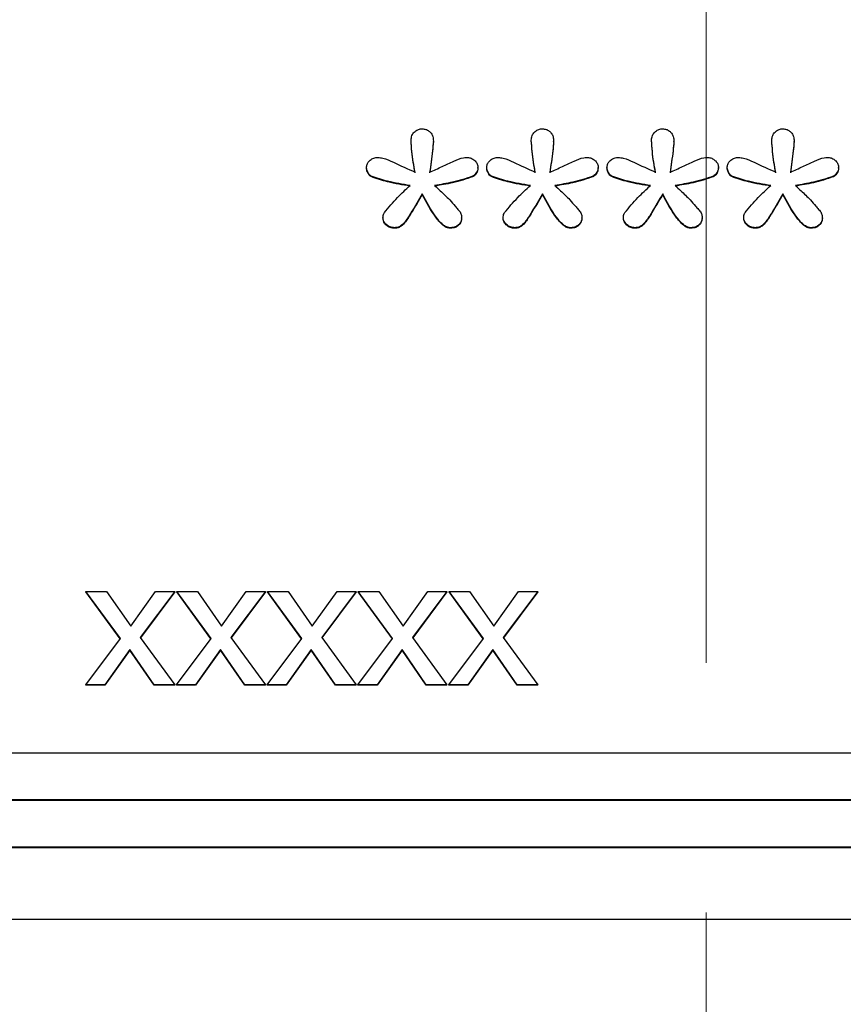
# Model space of a CAD drawing. Header units: inches. Extents: x 0.6 to 16.3, y 0.2 to 11.5.
# Tile 8 of 25: x 4.345 to 4.675, y 6.825 to 7.219. Entities that reach past the tile are written whole.
import ezdxf

# ---------------------------------------------------------------- set-up
doc = ezdxf.new("R2010")
doc.units = ezdxf.units.IN
doc.header["$MEASUREMENT"] = 0
doc.linetypes.add('CENTERX2', pattern=[0.8, 0.5, -0.1, 0.1, -0.1])

msp = doc.modelspace()

# ---------------------------------------------------------------- linework, layer by layer
at = {"color": 7, "linetype": 'CENTERX2', "lineweight": 18}
msp.add_line((4.61973, 3.76147), (4.61973, 10.05714), dxfattribs=at)
at = {"color": 7, "linetype": 'Continuous', "lineweight": 25}
for p, q in [((4.50167, 7.17041), (4.50167, 7.17065)), ((4.5106, 7.17006), (4.5106, 7.1703)), ((4.54977, 7.17041), (4.54977, 7.17065)), ((4.5587, 7.17006), (4.5587, 7.1703)), ((4.59787, 7.17041), (4.59787, 7.17065)), ((4.6068, 7.17006), (4.6068, 7.1703)), ((4.64597, 7.17041), (4.64597, 7.17065)), ((4.6549, 7.17006), (4.6549, 7.1703)), ((4.48386, 7.1594), (4.48386, 7.15964)), ((4.52842, 7.1594), (4.52842, 7.15964)), ((4.53195, 7.1594), (4.53195, 7.15964)), ((4.57652, 7.1594), (4.57652, 7.15964)), ((4.58005, 7.1594), (4.58005, 7.15964)), ((4.62462, 7.1594), (4.62462, 7.15964)), ((4.62815, 7.1594), (4.62815, 7.15964)), ((4.67271, 7.1594), (4.67271, 7.15964)), ((4.48572, 7.15604), (4.48572, 7.15628)), ((4.52631, 7.15598), (4.52631, 7.15622)), ((4.53382, 7.15604), (4.53382, 7.15628)), ((4.57441, 7.15598), (4.57441, 7.15622)), ((4.58192, 7.15604), (4.58192, 7.15628)), ((4.62251, 7.15598), (4.62251, 7.15622)), ((4.63001, 7.15604), (4.63001, 7.15628)), ((4.6706, 7.15598), (4.6706, 7.15622)), ((4.50614, 7.14891), (4.50614, 7.14915)), ((4.55424, 7.14891), (4.55424, 7.14915)), ((4.60233, 7.14891), (4.60233, 7.14915)), ((4.65043, 7.14891), (4.65043, 7.14915)), ((4.49043, 7.13935), (4.49043, 7.13959)), ((4.5219, 7.13935), (4.5219, 7.13959)), ((4.53853, 7.13935), (4.53853, 7.13959)), ((4.57, 7.13935), (4.57, 7.13959)), ((4.58663, 7.13935), (4.58663, 7.13959)), ((4.6181, 7.13935), (4.6181, 7.13959)), ((4.63473, 7.13935), (4.63473, 7.13959)), ((4.6662, 7.13935), (4.6662, 7.13959)), ((4.49509, 7.13535), (4.49509, 7.13559)), ((4.51731, 7.13535), (4.51731, 7.13559)), ((4.54319, 7.13535), (4.54319, 7.13559)), ((4.56541, 7.13535), (4.56541, 7.13559)), ((4.59129, 7.13535), (4.59129, 7.13559)), ((4.61351, 7.13535), (4.61351, 7.13559)), ((4.63939, 7.13535), (4.63939, 7.13559)), ((4.66161, 7.13535), (4.66161, 7.13559)), ((4.38537, 6.9712), (4.37163, 6.99004)), ((4.37163, 6.99004), (4.37988, 6.99004)), ((4.37163, 6.98981), (4.37163, 6.99004)), ((4.38528, 6.97108), (4.37163, 6.98981)), ((4.37988, 6.99004), (4.38956, 6.97612)), ((4.38956, 6.97612), (4.39946, 6.99004)), ((4.40711, 6.99004), (4.39332, 6.97161)), ((4.40711, 6.98981), (4.39341, 6.97148)), ((4.39946, 6.99004), (4.40711, 6.99004)), ((4.40711, 6.98981), (4.40711, 6.99004)), ((4.42168, 6.9712), (4.40793, 6.99004)), ((4.40793, 6.99004), (4.41619, 6.99004)), ((4.40793, 6.98981), (4.40793, 6.99004)), ((4.42159, 6.97108), (4.40793, 6.98981)), ((4.41619, 6.99004), (4.42587, 6.97612)), ((4.42587, 6.97612), (4.43577, 6.99004)), ((4.44342, 6.99004), (4.42963, 6.97161)), ((4.44342, 6.98981), (4.42972, 6.97148)), ((4.43577, 6.99004), (4.44342, 6.99004)), ((4.44342, 6.98981), (4.44342, 6.99004)), ((4.45798, 6.9712), (4.44424, 6.99004)), ((4.44424, 6.99004), (4.45249, 6.99004)), ((4.44424, 6.98981), (4.44424, 6.99004)), ((4.45789, 6.97108), (4.44424, 6.98981)), ((4.45249, 6.99004), (4.46217, 6.97612)), ((4.46217, 6.97612), (4.47207, 6.99004)), ((4.47972, 6.99004), (4.46593, 6.97161)), ((4.47972, 6.98981), (4.46602, 6.97148)), ((4.47207, 6.99004), (4.47972, 6.99004)), ((4.47972, 6.98981), (4.47972, 6.99004)), ((4.49429, 6.9712), (4.48054, 6.99004)), ((4.48054, 6.99004), (4.4888, 6.99004)), ((4.48054, 6.98981), (4.48054, 6.99004)), ((4.4942, 6.97108), (4.48054, 6.98981)), ((4.4888, 6.99004), (4.49848, 6.97612)), ((4.49848, 6.97612), (4.50838, 6.99004)), ((4.51603, 6.99004), (4.50224, 6.97161)), ((4.51603, 6.98981), (4.50233, 6.97148)), ((4.50838, 6.99004), (4.51603, 6.99004)), ((4.51603, 6.98981), (4.51603, 6.99004)), ((4.53059, 6.9712), (4.51685, 6.99004)), ((4.51685, 6.99004), (4.5251, 6.99004)), ((4.51685, 6.98981), (4.51685, 6.99004)), ((4.5305, 6.97108), (4.51685, 6.98981)), ((4.5251, 6.99004), (4.53478, 6.97612)), ((4.53478, 6.97612), (4.54468, 6.99004)), ((4.55233, 6.99004), (4.53854, 6.97161)), ((4.55233, 6.98981), (4.53863, 6.97148)), ((4.54468, 6.99004), (4.55233, 6.99004)), ((4.55233, 6.98981), (4.55233, 6.99004)), ((4.3715, 6.95268), (4.38537, 6.9712)), ((4.39332, 6.97161), (4.40711, 6.95268)), ((4.4078, 6.95268), (4.42168, 6.9712)), ((4.42963, 6.97161), (4.44342, 6.95268)), ((4.44411, 6.95268), (4.45798, 6.9712)), ((4.46593, 6.97161), (4.47972, 6.95268)), ((4.48041, 6.95268), (4.49429, 6.9712)), ((4.50224, 6.97161), (4.51603, 6.95268)), ((4.51672, 6.95268), (4.53059, 6.9712)), ((4.53854, 6.97161), (4.55233, 6.95268)), ((4.38913, 6.96672), (4.37915, 6.95268)), ((4.38913, 6.96648), (4.37915, 6.95244)), ((4.39886, 6.95268), (4.38913, 6.96672)), ((4.38913, 6.96648), (4.38913, 6.96672)), ((4.39886, 6.95244), (4.38913, 6.96648)), ((4.42544, 6.96672), (4.41545, 6.95268)), ((4.42544, 6.96648), (4.41545, 6.95244)), ((4.42544, 6.96648), (4.42544, 6.96672)), ((4.43516, 6.95268), (4.42544, 6.96672)), ((4.43516, 6.95244), (4.42544, 6.96648)), ((4.46174, 6.96672), (4.45176, 6.95268)), ((4.46174, 6.96648), (4.45176, 6.95244)), ((4.46174, 6.96648), (4.46174, 6.96672)), ((4.47147, 6.95268), (4.46174, 6.96672)), ((4.47147, 6.95244), (4.46174, 6.96648)), ((4.49805, 6.96672), (4.48806, 6.95268)), ((4.49805, 6.96648), (4.48806, 6.95244)), ((4.49805, 6.96648), (4.49805, 6.96672)), ((4.50777, 6.95268), (4.49805, 6.96672)), ((4.50777, 6.95244), (4.49805, 6.96648)), ((4.53435, 6.96672), (4.52437, 6.95268)), ((4.53435, 6.96648), (4.52437, 6.95244)), ((4.54407, 6.95268), (4.53435, 6.96672)), ((4.53435, 6.96648), (4.53435, 6.96672)), ((4.54407, 6.95244), (4.53435, 6.96648)), ((4.37915, 6.95268), (4.3715, 6.95268)), ((4.3715, 6.95244), (4.3715, 6.95268)), ((4.37915, 6.95244), (4.3715, 6.95244)), ((4.37915, 6.95244), (4.37915, 6.95268)), ((4.40711, 6.95268), (4.39886, 6.95268)), ((4.39886, 6.95244), (4.39886, 6.95268)), ((4.40711, 6.95244), (4.39886, 6.95244)), ((4.40711, 6.95244), (4.40711, 6.95268)), ((4.41545, 6.95268), (4.4078, 6.95268)), ((4.4078, 6.95244), (4.4078, 6.95268)), ((4.41545, 6.95244), (4.4078, 6.95244)), ((4.41545, 6.95244), (4.41545, 6.95268)), ((4.44342, 6.95268), (4.43516, 6.95268)), ((4.43516, 6.95244), (4.43516, 6.95268)), ((4.44342, 6.95244), (4.43516, 6.95244)), ((4.44342, 6.95244), (4.44342, 6.95268)), ((4.45176, 6.95268), (4.44411, 6.95268)), ((4.44411, 6.95244), (4.44411, 6.95268)), ((4.45176, 6.95244), (4.44411, 6.95244)), ((4.45176, 6.95244), (4.45176, 6.95268)), ((4.47972, 6.95268), (4.47147, 6.95268)), ((4.47147, 6.95244), (4.47147, 6.95268)), ((4.47972, 6.95244), (4.47147, 6.95244)), ((4.47972, 6.95244), (4.47972, 6.95268)), ((4.48806, 6.95268), (4.48041, 6.95268)), ((4.48041, 6.95244), (4.48041, 6.95268)), ((4.48806, 6.95244), (4.48041, 6.95244)), ((4.48806, 6.95244), (4.48806, 6.95268)), ((4.51603, 6.95268), (4.50777, 6.95268)), ((4.50777, 6.95244), (4.50777, 6.95268)), ((4.51603, 6.95244), (4.50777, 6.95244)), ((4.51603, 6.95244), (4.51603, 6.95268)), ((4.52437, 6.95268), (4.51672, 6.95268)), ((4.51672, 6.95244), (4.51672, 6.95268)), ((4.52437, 6.95244), (4.51672, 6.95244)), ((4.52437, 6.95244), (4.52437, 6.95268)), ((4.55233, 6.95268), (4.54407, 6.95268)), ((4.54407, 6.95244), (4.54407, 6.95268)), ((4.55233, 6.95244), (4.54407, 6.95244)), ((4.55233, 6.95244), (4.55233, 6.95268)), ((5.41222, 6.92527), (3.82556, 6.92527)), ((5.43222, 6.9066), (3.80556, 6.9066)), ((5.43222, 6.90636), (3.80556, 6.90636)), ((5.43222, 6.88769), (3.80556, 6.88769)), ((5.43222, 6.88745), (3.80556, 6.88745)), ((3.66182, 6.8588), (5.57763, 6.8588))]:
    msp.add_line(p, q, dxfattribs=at)
for points, knots in [([(4.50167, 7.17065), (4.50173, 7.17127), (4.50186, 7.17245), (4.50288, 7.17391), (4.50419, 7.17486), (4.50537, 7.17515), (4.50599, 7.17516), (4.50614, 7.17517)], [0, 0, 0, 0, 0.271807, 0.514058, 0.744023, 0.940774, 1, 1, 1, 1]), ([(4.50614, 7.17517), (4.50662, 7.17513), (4.50758, 7.17506), (4.50883, 7.17437), (4.50981, 7.17336), (4.5105, 7.17198), (4.51057, 7.17089), (4.5106, 7.1703)], [0, 0, 0, 0, 0.186727, 0.374343, 0.549017, 0.751938, 1, 1, 1, 1]), ([(4.54977, 7.17065), (4.54983, 7.17127), (4.54995, 7.17245), (4.55098, 7.17391), (4.55229, 7.17486), (4.55347, 7.17515), (4.55409, 7.17516), (4.55424, 7.17517)], [0, 0, 0, 0, 0.271807, 0.514058, 0.744023, 0.940774, 1, 1, 1, 1]), ([(4.55424, 7.17517), (4.55472, 7.17513), (4.55568, 7.17506), (4.55693, 7.17437), (4.55791, 7.17336), (4.5586, 7.17198), (4.55867, 7.17089), (4.5587, 7.1703)], [0, 0, 0, 0, 0.186727, 0.374343, 0.549017, 0.751938, 1, 1, 1, 1]), ([(4.59787, 7.17065), (4.59793, 7.17127), (4.59805, 7.17245), (4.59908, 7.17391), (4.60039, 7.17486), (4.60157, 7.17515), (4.60219, 7.17516), (4.60233, 7.17517)], [0, 0, 0, 0, 0.271807, 0.514058, 0.744023, 0.940774, 1, 1, 1, 1]), ([(4.60233, 7.17517), (4.60282, 7.17513), (4.60378, 7.17506), (4.60503, 7.17437), (4.60601, 7.17336), (4.60669, 7.17198), (4.60676, 7.17089), (4.6068, 7.1703)], [0, 0, 0, 0, 0.186727, 0.374343, 0.549017, 0.751938, 1, 1, 1, 1]), ([(4.64597, 7.17065), (4.64603, 7.17127), (4.64615, 7.17245), (4.64718, 7.17391), (4.64849, 7.17486), (4.64967, 7.17515), (4.65029, 7.17516), (4.65043, 7.17517)], [0, 0, 0, 0, 0.271807, 0.514058, 0.744023, 0.940774, 1, 1, 1, 1]), ([(4.65043, 7.17517), (4.65091, 7.17513), (4.65188, 7.17506), (4.65313, 7.17437), (4.65411, 7.17336), (4.65479, 7.17198), (4.65486, 7.17089), (4.6549, 7.1703)], [0, 0, 0, 0, 0.186727, 0.374343, 0.549017, 0.751938, 1, 1, 1, 1]), ([(4.50328, 7.15784), (4.50302, 7.15919), (4.50248, 7.16198), (4.50196, 7.16626), (4.50176, 7.16918), (4.50167, 7.17065)], [0, 0, 0, 0, 0.318539, 0.658914, 1, 1, 1, 1]), ([(4.50328, 7.1576), (4.50302, 7.15895), (4.50248, 7.16174), (4.50196, 7.16602), (4.50176, 7.16894), (4.50167, 7.17041)], [0, 0, 0, 0, 0.318539, 0.658914, 1, 1, 1, 1]), ([(4.5106, 7.1703), (4.5105, 7.16901), (4.51028, 7.16628), (4.50968, 7.16214), (4.5093, 7.15927), (4.50911, 7.15784)], [0, 0, 0, 0, 0.30923, 0.654607, 1, 1, 1, 1]), ([(4.5106, 7.17006), (4.5105, 7.16877), (4.51028, 7.16604), (4.50968, 7.1619), (4.5093, 7.15903), (4.50911, 7.1576)], [0, 0, 0, 0, 0.30923, 0.654607, 1, 1, 1, 1]), ([(4.55138, 7.15784), (4.55112, 7.15919), (4.55058, 7.16198), (4.55006, 7.16626), (4.54986, 7.16918), (4.54977, 7.17065)], [0, 0, 0, 0, 0.318539, 0.658914, 1, 1, 1, 1]), ([(4.55138, 7.1576), (4.55112, 7.15895), (4.55058, 7.16174), (4.55006, 7.16602), (4.54986, 7.16894), (4.54977, 7.17041)], [0, 0, 0, 0, 0.318539, 0.658914, 1, 1, 1, 1]), ([(4.5587, 7.1703), (4.5586, 7.16901), (4.55838, 7.16628), (4.55778, 7.16214), (4.5574, 7.15927), (4.55721, 7.15784)], [0, 0, 0, 0, 0.30923, 0.654607, 1, 1, 1, 1]), ([(4.5587, 7.17006), (4.5586, 7.16877), (4.55838, 7.16604), (4.55778, 7.1619), (4.5574, 7.15903), (4.55721, 7.1576)], [0, 0, 0, 0, 0.30923, 0.654607, 1, 1, 1, 1]), ([(4.59948, 7.15784), (4.59922, 7.15919), (4.59868, 7.16198), (4.59816, 7.16626), (4.59796, 7.16918), (4.59787, 7.17065)], [0, 0, 0, 0, 0.318539, 0.658914, 1, 1, 1, 1]), ([(4.59948, 7.1576), (4.59922, 7.15895), (4.59868, 7.16174), (4.59816, 7.16602), (4.59796, 7.16894), (4.59787, 7.17041)], [0, 0, 0, 0, 0.318539, 0.658914, 1, 1, 1, 1]), ([(4.6068, 7.1703), (4.6067, 7.16901), (4.60648, 7.16628), (4.60588, 7.16214), (4.6055, 7.15927), (4.60531, 7.15784)], [0, 0, 0, 0, 0.30923, 0.654607, 1, 1, 1, 1]), ([(4.6068, 7.17006), (4.6067, 7.16877), (4.60648, 7.16604), (4.60588, 7.1619), (4.6055, 7.15903), (4.60531, 7.1576)], [0, 0, 0, 0, 0.30923, 0.654607, 1, 1, 1, 1]), ([(4.64758, 7.15784), (4.64732, 7.15919), (4.64678, 7.16198), (4.64626, 7.16626), (4.64606, 7.16918), (4.64597, 7.17065)], [0, 0, 0, 0, 0.318539, 0.658914, 1, 1, 1, 1]), ([(4.64758, 7.1576), (4.64732, 7.15895), (4.64678, 7.16174), (4.64626, 7.16602), (4.64606, 7.16894), (4.64597, 7.17041)], [0, 0, 0, 0, 0.318539, 0.658914, 1, 1, 1, 1]), ([(4.6549, 7.1703), (4.6548, 7.16901), (4.65457, 7.16628), (4.65398, 7.16214), (4.6536, 7.15927), (4.65341, 7.15784)], [0, 0, 0, 0, 0.30923, 0.654607, 1, 1, 1, 1]), ([(4.6549, 7.17006), (4.6548, 7.16877), (4.65457, 7.16604), (4.65398, 7.1619), (4.6536, 7.15903), (4.65341, 7.1576)], [0, 0, 0, 0, 0.30923, 0.654607, 1, 1, 1, 1]), ([(4.48386, 7.15964), (4.48389, 7.16008), (4.48397, 7.16098), (4.48476, 7.16223), (4.48597, 7.16321), (4.4873, 7.1637), (4.48812, 7.16374), (4.48839, 7.16375)], [0, 0, 0, 0, 0.20353, 0.407885, 0.647226, 0.885316, 1, 1, 1, 1]), ([(4.48839, 7.16375), (4.48905, 7.16366), (4.49123, 7.16338), (4.49612, 7.16104), (4.50039, 7.15914), (4.50328, 7.15784)], [0, 0, 0, 0, 0.124093, 0.404933, 1, 1, 1, 1]), ([(4.50911, 7.15784), (4.51078, 7.15858), (4.51402, 7.16002), (4.51842, 7.16208), (4.52166, 7.16355), (4.52343, 7.16371), (4.52382, 7.16375)], [0, 0, 0, 0, 0.342904, 0.668758, 0.926008, 1, 1, 1, 1]), ([(4.52382, 7.16375), (4.52435, 7.16371), (4.52541, 7.16362), (4.5268, 7.16286), (4.52788, 7.16178), (4.52837, 7.16061), (4.52841, 7.15988), (4.52842, 7.15964)], [0, 0, 0, 0, 0.223546, 0.447736, 0.666173, 0.889996, 1, 1, 1, 1]), ([(4.53195, 7.15964), (4.53199, 7.16008), (4.53207, 7.16098), (4.53286, 7.16223), (4.53407, 7.16321), (4.53539, 7.1637), (4.53622, 7.16374), (4.53648, 7.16375)], [0, 0, 0, 0, 0.20353, 0.407885, 0.647226, 0.885316, 1, 1, 1, 1]), ([(4.53648, 7.16375), (4.53715, 7.16366), (4.53933, 7.16338), (4.54422, 7.16104), (4.54849, 7.15914), (4.55138, 7.15784)], [0, 0, 0, 0, 0.124093, 0.404933, 1, 1, 1, 1]), ([(4.55721, 7.15784), (4.55888, 7.15858), (4.56212, 7.16002), (4.56652, 7.16208), (4.56976, 7.16355), (4.57153, 7.16371), (4.57192, 7.16375)], [0, 0, 0, 0, 0.342904, 0.668758, 0.926008, 1, 1, 1, 1]), ([(4.57192, 7.16375), (4.57245, 7.16371), (4.57351, 7.16362), (4.5749, 7.16286), (4.57598, 7.16178), (4.57647, 7.16061), (4.5765, 7.15988), (4.57652, 7.15964)], [0, 0, 0, 0, 0.223546, 0.447736, 0.666173, 0.889996, 1, 1, 1, 1]), ([(4.58005, 7.15964), (4.58009, 7.16008), (4.58017, 7.16098), (4.58096, 7.16223), (4.58217, 7.16321), (4.58349, 7.1637), (4.58432, 7.16374), (4.58458, 7.16375)], [0, 0, 0, 0, 0.20353, 0.407885, 0.647226, 0.885316, 1, 1, 1, 1]), ([(4.58458, 7.16375), (4.58525, 7.16366), (4.58743, 7.16338), (4.59232, 7.16104), (4.59658, 7.15914), (4.59948, 7.15784)], [0, 0, 0, 0, 0.124093, 0.404933, 1, 1, 1, 1]), ([(4.60531, 7.15784), (4.60698, 7.15858), (4.61022, 7.16002), (4.61462, 7.16208), (4.61785, 7.16355), (4.61963, 7.16371), (4.62002, 7.16375)], [0, 0, 0, 0, 0.342904, 0.668758, 0.926008, 1, 1, 1, 1]), ([(4.62002, 7.16375), (4.62055, 7.16371), (4.62161, 7.16362), (4.623, 7.16286), (4.62408, 7.16178), (4.62457, 7.16061), (4.6246, 7.15988), (4.62462, 7.15964)], [0, 0, 0, 0, 0.223546, 0.447736, 0.666173, 0.889996, 1, 1, 1, 1]), ([(4.62815, 7.15964), (4.62819, 7.16008), (4.62827, 7.16098), (4.62906, 7.16223), (4.63027, 7.16321), (4.63159, 7.1637), (4.63242, 7.16374), (4.63268, 7.16375)], [0, 0, 0, 0, 0.20353, 0.407885, 0.647226, 0.885316, 1, 1, 1, 1]), ([(4.63268, 7.16375), (4.63335, 7.16366), (4.63553, 7.16338), (4.64042, 7.16104), (4.64468, 7.15914), (4.64758, 7.15784)], [0, 0, 0, 0, 0.124093, 0.404933, 1, 1, 1, 1]), ([(4.65341, 7.15784), (4.65507, 7.15858), (4.65832, 7.16002), (4.66272, 7.16208), (4.66595, 7.16355), (4.66773, 7.16371), (4.66812, 7.16375)], [0, 0, 0, 0, 0.342904, 0.668758, 0.926008, 1, 1, 1, 1]), ([(4.66812, 7.16375), (4.66865, 7.16371), (4.66971, 7.16362), (4.6711, 7.16286), (4.67218, 7.16178), (4.67267, 7.16061), (4.6727, 7.15988), (4.67271, 7.15964)], [0, 0, 0, 0, 0.223546, 0.447736, 0.666173, 0.889996, 1, 1, 1, 1]), ([(4.48572, 7.15628), (4.48554, 7.15639), (4.48494, 7.15679), (4.48431, 7.15792), (4.48387, 7.15896), (4.48386, 7.15957), (4.48386, 7.15964)], [0, 0, 0, 0, 0.151625, 0.530973, 0.949184, 1, 1, 1, 1]), ([(4.48572, 7.15604), (4.48554, 7.15615), (4.48494, 7.15655), (4.48431, 7.15768), (4.48387, 7.15872), (4.48386, 7.15933), (4.48386, 7.1594)], [0, 0, 0, 0, 0.151625, 0.530973, 0.949184, 1, 1, 1, 1]), ([(4.52842, 7.15964), (4.52837, 7.15927), (4.52826, 7.15833), (4.52757, 7.15726), (4.52686, 7.15649), (4.52645, 7.15629), (4.52631, 7.15622)], [0, 0, 0, 0, 0.269353, 0.685116, 0.88843, 1, 1, 1, 1]), ([(4.52842, 7.1594), (4.52837, 7.15903), (4.52826, 7.15809), (4.52757, 7.15702), (4.52686, 7.15625), (4.52645, 7.15605), (4.52631, 7.15598)], [0, 0, 0, 0, 0.269353, 0.685116, 0.88843, 1, 1, 1, 1]), ([(4.53382, 7.15628), (4.53364, 7.15639), (4.53304, 7.15679), (4.53241, 7.15792), (4.53197, 7.15896), (4.53196, 7.15957), (4.53195, 7.15964)], [0, 0, 0, 0, 0.151625, 0.530973, 0.949184, 1, 1, 1, 1]), ([(4.53382, 7.15604), (4.53364, 7.15615), (4.53304, 7.15655), (4.53241, 7.15768), (4.53197, 7.15872), (4.53196, 7.15933), (4.53195, 7.1594)], [0, 0, 0, 0, 0.151625, 0.530973, 0.949184, 1, 1, 1, 1]), ([(4.57652, 7.15964), (4.57647, 7.15927), (4.57636, 7.15833), (4.57567, 7.15726), (4.57496, 7.15649), (4.57455, 7.15629), (4.57441, 7.15622)], [0, 0, 0, 0, 0.269353, 0.685116, 0.88843, 1, 1, 1, 1]), ([(4.57652, 7.1594), (4.57647, 7.15903), (4.57636, 7.15809), (4.57567, 7.15702), (4.57496, 7.15625), (4.57455, 7.15605), (4.57441, 7.15598)], [0, 0, 0, 0, 0.2693535, 0.6851157, 0.8884304, 1, 1, 1, 1]), ([(4.58192, 7.15628), (4.58174, 7.15639), (4.58114, 7.15679), (4.58051, 7.15792), (4.58007, 7.15896), (4.58006, 7.15957), (4.58005, 7.15964)], [0, 0, 0, 0, 0.151625, 0.530973, 0.949184, 1, 1, 1, 1]), ([(4.58192, 7.15604), (4.58174, 7.15615), (4.58114, 7.15655), (4.58051, 7.15768), (4.58007, 7.15872), (4.58006, 7.15933), (4.58005, 7.1594)], [0, 0, 0, 0, 0.1516253, 0.5309733, 0.9491843, 1, 1, 1, 1]), ([(4.62462, 7.15964), (4.62457, 7.15927), (4.62446, 7.15833), (4.62377, 7.15726), (4.62306, 7.15649), (4.62265, 7.15629), (4.62251, 7.15622)], [0, 0, 0, 0, 0.2693535, 0.6851157, 0.8884304, 1, 1, 1, 1]), ([(4.62462, 7.1594), (4.62457, 7.15903), (4.62446, 7.15809), (4.62377, 7.15702), (4.62306, 7.15625), (4.62265, 7.15605), (4.62251, 7.15598)], [0, 0, 0, 0, 0.269353, 0.685116, 0.88843, 1, 1, 1, 1]), ([(4.63001, 7.15628), (4.62984, 7.15639), (4.62924, 7.15679), (4.6286, 7.15792), (4.62817, 7.15896), (4.62815, 7.15957), (4.62815, 7.15964)], [0, 0, 0, 0, 0.1516253, 0.5309733, 0.9491843, 1, 1, 1, 1]), ([(4.63001, 7.15604), (4.62984, 7.15615), (4.62924, 7.15655), (4.6286, 7.15768), (4.62817, 7.15872), (4.62815, 7.15933), (4.62815, 7.1594)], [0, 0, 0, 0, 0.151625, 0.530973, 0.949184, 1, 1, 1, 1]), ([(4.67271, 7.15964), (4.67267, 7.15927), (4.67256, 7.15833), (4.67187, 7.15726), (4.67116, 7.15649), (4.67075, 7.15629), (4.6706, 7.15622)], [0, 0, 0, 0, 0.2693535, 0.6851157, 0.8884304, 1, 1, 1, 1]), ([(4.67271, 7.1594), (4.67267, 7.15903), (4.67256, 7.15809), (4.67187, 7.15702), (4.67116, 7.15625), (4.67075, 7.15605), (4.6706, 7.15598)], [0, 0, 0, 0, 0.2693535, 0.6851157, 0.8884304, 1, 1, 1, 1]), ([(4.50129, 7.15251), (4.49979, 7.15274), (4.49677, 7.1532), (4.49151, 7.15426), (4.48789, 7.15552), (4.48572, 7.15628)], [0, 0, 0, 0, 0.28412, 0.568312, 1, 1, 1, 1]), ([(4.50129, 7.15227), (4.49979, 7.1525), (4.49677, 7.15296), (4.49151, 7.15402), (4.48789, 7.15528), (4.48572, 7.15604)], [0, 0, 0, 0, 0.28412, 0.568312, 1, 1, 1, 1]), ([(4.52631, 7.15622), (4.52499, 7.15576), (4.52236, 7.15485), (4.5173, 7.15352), (4.51351, 7.1529), (4.5111, 7.15251)], [0, 0, 0, 0, 0.267179, 0.534328, 1, 1, 1, 1]), ([(4.52631, 7.15598), (4.52499, 7.15552), (4.52236, 7.15461), (4.5173, 7.15328), (4.51351, 7.15267), (4.5111, 7.15227)], [0, 0, 0, 0, 0.267179, 0.534328, 1, 1, 1, 1]), ([(4.54939, 7.15251), (4.54789, 7.15274), (4.54487, 7.1532), (4.53961, 7.15426), (4.53599, 7.15552), (4.53382, 7.15628)], [0, 0, 0, 0, 0.28412, 0.568312, 1, 1, 1, 1]), ([(4.54939, 7.15227), (4.54789, 7.1525), (4.54487, 7.15296), (4.53961, 7.15402), (4.53599, 7.15528), (4.53382, 7.15604)], [0, 0, 0, 0, 0.28412, 0.568312, 1, 1, 1, 1]), ([(4.57441, 7.15622), (4.57309, 7.15576), (4.57046, 7.15485), (4.5654, 7.15352), (4.56161, 7.1529), (4.5592, 7.15251)], [0, 0, 0, 0, 0.267179, 0.534328, 1, 1, 1, 1]), ([(4.57441, 7.15598), (4.57309, 7.15552), (4.57046, 7.15461), (4.5654, 7.15328), (4.56161, 7.15267), (4.5592, 7.15227)], [0, 0, 0, 0, 0.267179, 0.534328, 1, 1, 1, 1]), ([(4.59749, 7.15251), (4.59599, 7.15274), (4.59297, 7.1532), (4.5877, 7.15426), (4.58409, 7.15552), (4.58192, 7.15628)], [0, 0, 0, 0, 0.28412, 0.568312, 1, 1, 1, 1]), ([(4.59749, 7.15227), (4.59599, 7.1525), (4.59297, 7.15296), (4.5877, 7.15402), (4.58409, 7.15528), (4.58192, 7.15604)], [0, 0, 0, 0, 0.28412, 0.568312, 1, 1, 1, 1]), ([(4.62251, 7.15622), (4.62119, 7.15576), (4.61856, 7.15485), (4.6135, 7.15352), (4.60971, 7.1529), (4.6073, 7.15251)], [0, 0, 0, 0, 0.267179, 0.534328, 1, 1, 1, 1]), ([(4.62251, 7.15598), (4.62119, 7.15552), (4.61856, 7.15461), (4.6135, 7.15328), (4.60971, 7.15267), (4.6073, 7.15227)], [0, 0, 0, 0, 0.267179, 0.534328, 1, 1, 1, 1]), ([(4.64559, 7.15251), (4.64409, 7.15274), (4.64107, 7.1532), (4.6358, 7.15426), (4.63219, 7.15552), (4.63001, 7.15628)], [0, 0, 0, 0, 0.28412, 0.568312, 1, 1, 1, 1]), ([(4.64559, 7.15227), (4.64409, 7.1525), (4.64107, 7.15296), (4.6358, 7.15402), (4.63219, 7.15528), (4.63001, 7.15604)], [0, 0, 0, 0, 0.28412, 0.568312, 1, 1, 1, 1]), ([(4.6706, 7.15622), (4.66929, 7.15576), (4.66666, 7.15485), (4.6616, 7.15352), (4.65781, 7.1529), (4.6554, 7.15251)], [0, 0, 0, 0, 0.267179, 0.534328, 1, 1, 1, 1]), ([(4.6706, 7.15598), (4.66929, 7.15552), (4.66666, 7.15461), (4.6616, 7.15328), (4.65781, 7.15267), (4.6554, 7.15227)], [0, 0, 0, 0, 0.267179, 0.534328, 1, 1, 1, 1]), ([(4.49099, 7.14162), (4.49183, 7.14265), (4.49352, 7.14472), (4.49687, 7.14843), (4.49958, 7.15093), (4.50129, 7.15251)], [0, 0, 0, 0, 0.267688, 0.53539, 1, 1, 1, 1]), ([(4.50614, 7.14915), (4.50469, 7.14669), (4.50252, 7.14299), (4.49988, 7.13867), (4.49808, 7.13666), (4.49656, 7.13573), (4.49558, 7.13564), (4.49509, 7.13559)], [0, 0, 0, 0, 0.4783277, 0.7187231, 0.8464425, 0.9218381, 1, 1, 1, 1]), ([(4.51731, 7.13559), (4.51694, 7.13563), (4.51603, 7.13574), (4.51397, 7.13702), (4.51025, 7.14138), (4.50786, 7.14589), (4.50614, 7.14915)], [0, 0, 0, 0, 0.057926, 0.144185, 0.382989, 1, 1, 1, 1]), ([(4.5111, 7.15251), (4.51186, 7.15182), (4.51326, 7.15053), (4.51524, 7.1486), (4.51649, 7.14738), (4.51712, 7.14677)], [0, 0, 0, 0, 0.369998, 0.684996, 1, 1, 1, 1]), ([(4.53909, 7.14162), (4.53993, 7.14265), (4.54162, 7.14472), (4.54497, 7.14843), (4.54768, 7.15093), (4.54939, 7.15251)], [0, 0, 0, 0, 0.267688, 0.53539, 1, 1, 1, 1]), ([(4.55424, 7.14915), (4.55279, 7.14669), (4.55062, 7.14299), (4.54798, 7.13867), (4.54618, 7.13666), (4.54466, 7.13573), (4.54368, 7.13564), (4.54319, 7.13559)], [0, 0, 0, 0, 0.478328, 0.718723, 0.846443, 0.921838, 1, 1, 1, 1]), ([(4.56541, 7.13559), (4.56504, 7.13563), (4.56413, 7.13574), (4.56207, 7.13702), (4.55834, 7.14138), (4.55596, 7.14589), (4.55424, 7.14915)], [0, 0, 0, 0, 0.057926, 0.144185, 0.382989, 1, 1, 1, 1]), ([(4.5592, 7.15251), (4.55996, 7.15182), (4.56136, 7.15053), (4.56334, 7.1486), (4.56459, 7.14738), (4.56522, 7.14677)], [0, 0, 0, 0, 0.369998, 0.684996, 1, 1, 1, 1]), ([(4.58719, 7.14162), (4.58803, 7.14265), (4.58972, 7.14472), (4.59306, 7.14843), (4.59577, 7.15093), (4.59749, 7.15251)], [0, 0, 0, 0, 0.267688, 0.53539, 1, 1, 1, 1]), ([(4.60233, 7.14915), (4.60089, 7.14669), (4.59872, 7.14299), (4.59608, 7.13867), (4.59428, 7.13666), (4.59276, 7.13573), (4.59178, 7.13564), (4.59129, 7.13559)], [0, 0, 0, 0, 0.478328, 0.718723, 0.846443, 0.921838, 1, 1, 1, 1]), ([(4.61351, 7.13559), (4.61314, 7.13563), (4.61223, 7.13574), (4.61017, 7.13702), (4.60644, 7.14138), (4.60406, 7.14589), (4.60233, 7.14915)], [0, 0, 0, 0, 0.0579261, 0.1441851, 0.3829893, 1, 1, 1, 1]), ([(4.6073, 7.15251), (4.60806, 7.15182), (4.60946, 7.15053), (4.61144, 7.1486), (4.61269, 7.14738), (4.61332, 7.14677)], [0, 0, 0, 0, 0.369998, 0.684996, 1, 1, 1, 1]), ([(4.63529, 7.14162), (4.63613, 7.14265), (4.63781, 7.14472), (4.64116, 7.14843), (4.64387, 7.15093), (4.64559, 7.15251)], [0, 0, 0, 0, 0.267688, 0.53539, 1, 1, 1, 1]), ([(4.65043, 7.14915), (4.64899, 7.14669), (4.64682, 7.14299), (4.64418, 7.13867), (4.64238, 7.13666), (4.64085, 7.13573), (4.63988, 7.13564), (4.63939, 7.13559)], [0, 0, 0, 0, 0.478328, 0.718723, 0.846443, 0.921838, 1, 1, 1, 1]), ([(4.66161, 7.13559), (4.66124, 7.13563), (4.66033, 7.13574), (4.65827, 7.13702), (4.65454, 7.14138), (4.65216, 7.14589), (4.65043, 7.14915)], [0, 0, 0, 0, 0.057926, 0.144185, 0.382989, 1, 1, 1, 1]), ([(4.6554, 7.15251), (4.65616, 7.15182), (4.65756, 7.15053), (4.65954, 7.1486), (4.66079, 7.14738), (4.66142, 7.14677)], [0, 0, 0, 0, 0.369998, 0.684996, 1, 1, 1, 1]), ([(4.50614, 7.14891), (4.50469, 7.14645), (4.50252, 7.14275), (4.49988, 7.13843), (4.49808, 7.13642), (4.49656, 7.13549), (4.49558, 7.1354), (4.49509, 7.13535)], [0, 0, 0, 0, 0.478328, 0.718723, 0.846443, 0.921838, 1, 1, 1, 1]), ([(4.51731, 7.13535), (4.51694, 7.1354), (4.51603, 7.1355), (4.51397, 7.13678), (4.51025, 7.14114), (4.50786, 7.14565), (4.50614, 7.14891)], [0, 0, 0, 0, 0.057926, 0.144185, 0.382989, 1, 1, 1, 1]), ([(4.51712, 7.14677), (4.51784, 7.14591), (4.51891, 7.14461), (4.52044, 7.14293), (4.52153, 7.14165), (4.52188, 7.14042), (4.5219, 7.13976), (4.5219, 7.13959)], [0, 0, 0, 0, 0.379166, 0.56834, 0.771897, 0.93912, 1, 1, 1, 1]), ([(4.55424, 7.14891), (4.55279, 7.14645), (4.55062, 7.14275), (4.54798, 7.13843), (4.54618, 7.13642), (4.54466, 7.13549), (4.54368, 7.1354), (4.54319, 7.13535)], [0, 0, 0, 0, 0.478328, 0.718723, 0.846443, 0.921838, 1, 1, 1, 1]), ([(4.56541, 7.13535), (4.56504, 7.1354), (4.56413, 7.1355), (4.56207, 7.13678), (4.55834, 7.14114), (4.55596, 7.14565), (4.55424, 7.14891)], [0, 0, 0, 0, 0.057926, 0.144185, 0.382989, 1, 1, 1, 1]), ([(4.56522, 7.14677), (4.56593, 7.14591), (4.567, 7.14461), (4.56854, 7.14293), (4.56963, 7.14165), (4.56998, 7.14042), (4.56999, 7.13976), (4.57, 7.13959)], [0, 0, 0, 0, 0.3791659, 0.5683398, 0.7718971, 0.9391199, 1, 1, 1, 1]), ([(4.60233, 7.14891), (4.60089, 7.14645), (4.59872, 7.14275), (4.59608, 7.13843), (4.59428, 7.13642), (4.59276, 7.13549), (4.59178, 7.1354), (4.59129, 7.13535)], [0, 0, 0, 0, 0.478328, 0.718723, 0.846443, 0.921838, 1, 1, 1, 1]), ([(4.61351, 7.13535), (4.61314, 7.1354), (4.61223, 7.1355), (4.61017, 7.13678), (4.60644, 7.14114), (4.60406, 7.14565), (4.60233, 7.14891)], [0, 0, 0, 0, 0.057926, 0.144185, 0.382989, 1, 1, 1, 1]), ([(4.61332, 7.14677), (4.61403, 7.14591), (4.6151, 7.14461), (4.61664, 7.14293), (4.61773, 7.14165), (4.61808, 7.14042), (4.61809, 7.13976), (4.6181, 7.13959)], [0, 0, 0, 0, 0.379166, 0.56834, 0.771897, 0.93912, 1, 1, 1, 1]), ([(4.65043, 7.14891), (4.64899, 7.14645), (4.64682, 7.14275), (4.64418, 7.13843), (4.64238, 7.13642), (4.64085, 7.13549), (4.63988, 7.1354), (4.63939, 7.13535)], [0, 0, 0, 0, 0.478328, 0.718723, 0.846443, 0.921838, 1, 1, 1, 1]), ([(4.66161, 7.13535), (4.66124, 7.1354), (4.66033, 7.1355), (4.65827, 7.13678), (4.65454, 7.14114), (4.65216, 7.14565), (4.65043, 7.14891)], [0, 0, 0, 0, 0.057926, 0.144185, 0.382989, 1, 1, 1, 1]), ([(4.66142, 7.14677), (4.66213, 7.14591), (4.6632, 7.14461), (4.66474, 7.14293), (4.66583, 7.14165), (4.66618, 7.14042), (4.66619, 7.13976), (4.6662, 7.13959)], [0, 0, 0, 0, 0.379166, 0.56834, 0.771897, 0.93912, 1, 1, 1, 1]), ([(4.49043, 7.13959), (4.49045, 7.13987), (4.49047, 7.14044), (4.49066, 7.14114), (4.49091, 7.1415), (4.49099, 7.14162)], [0, 0, 0, 0, 0.3988802, 0.7998773, 1, 1, 1, 1]), ([(4.53853, 7.13959), (4.53854, 7.13987), (4.53857, 7.14044), (4.53876, 7.14114), (4.53901, 7.1415), (4.53909, 7.14162)], [0, 0, 0, 0, 0.39888, 0.799877, 1, 1, 1, 1]), ([(4.58663, 7.13959), (4.58664, 7.13987), (4.58667, 7.14044), (4.58686, 7.14114), (4.58711, 7.1415), (4.58719, 7.14162)], [0, 0, 0, 0, 0.39888, 0.799877, 1, 1, 1, 1]), ([(4.63473, 7.13959), (4.63474, 7.13987), (4.63477, 7.14044), (4.63496, 7.14114), (4.63521, 7.1415), (4.63529, 7.14162)], [0, 0, 0, 0, 0.3988802, 0.7998773, 1, 1, 1, 1]), ([(4.49509, 7.13559), (4.49448, 7.13564), (4.49333, 7.13574), (4.49184, 7.13668), (4.49086, 7.13784), (4.49046, 7.1389), (4.49044, 7.13944), (4.49043, 7.13959)], [0, 0, 0, 0, 0.258673, 0.491938, 0.752323, 0.929194, 1, 1, 1, 1]), ([(4.49509, 7.13535), (4.49448, 7.1354), (4.49333, 7.1355), (4.49184, 7.13644), (4.49086, 7.1376), (4.49046, 7.13866), (4.49044, 7.1392), (4.49043, 7.13935)], [0, 0, 0, 0, 0.258673, 0.491938, 0.752323, 0.929194, 1, 1, 1, 1]), ([(4.5219, 7.13959), (4.52186, 7.13915), (4.52178, 7.13829), (4.52106, 7.13714), (4.52001, 7.13621), (4.51869, 7.13566), (4.51775, 7.13561), (4.51731, 7.13559)], [0, 0, 0, 0, 0.198437, 0.397311, 0.595096, 0.812023, 1, 1, 1, 1]), ([(4.5219, 7.13935), (4.52186, 7.13892), (4.52178, 7.13805), (4.52106, 7.1369), (4.52001, 7.13597), (4.51869, 7.13543), (4.51775, 7.13538), (4.51731, 7.13535)], [0, 0, 0, 0, 0.198437, 0.397311, 0.595096, 0.812023, 1, 1, 1, 1]), ([(4.54319, 7.13559), (4.54258, 7.13564), (4.54143, 7.13574), (4.53994, 7.13668), (4.53896, 7.13784), (4.53856, 7.1389), (4.53854, 7.13944), (4.53853, 7.13959)], [0, 0, 0, 0, 0.258673, 0.491938, 0.752323, 0.929194, 1, 1, 1, 1]), ([(4.54319, 7.13535), (4.54258, 7.1354), (4.54143, 7.1355), (4.53994, 7.13644), (4.53896, 7.1376), (4.53856, 7.13866), (4.53854, 7.1392), (4.53853, 7.13935)], [0, 0, 0, 0, 0.258673, 0.491938, 0.752323, 0.929194, 1, 1, 1, 1]), ([(4.57, 7.13959), (4.56996, 7.13915), (4.56988, 7.13829), (4.56916, 7.13714), (4.56811, 7.13621), (4.56679, 7.13566), (4.56585, 7.13561), (4.56541, 7.13559)], [0, 0, 0, 0, 0.198437, 0.397311, 0.595096, 0.812023, 1, 1, 1, 1]), ([(4.57, 7.13935), (4.56996, 7.13892), (4.56988, 7.13805), (4.56916, 7.1369), (4.56811, 7.13597), (4.56679, 7.13543), (4.56585, 7.13538), (4.56541, 7.13535)], [0, 0, 0, 0, 0.198437, 0.397311, 0.595096, 0.812023, 1, 1, 1, 1]), ([(4.59129, 7.13559), (4.59068, 7.13564), (4.58953, 7.13574), (4.58804, 7.13668), (4.58706, 7.13784), (4.58666, 7.1389), (4.58664, 7.13944), (4.58663, 7.13959)], [0, 0, 0, 0, 0.258673, 0.491938, 0.752323, 0.929194, 1, 1, 1, 1]), ([(4.59129, 7.13535), (4.59068, 7.1354), (4.58953, 7.1355), (4.58804, 7.13644), (4.58706, 7.1376), (4.58666, 7.13866), (4.58664, 7.1392), (4.58663, 7.13935)], [0, 0, 0, 0, 0.258673, 0.491938, 0.752323, 0.929194, 1, 1, 1, 1]), ([(4.6181, 7.13959), (4.61806, 7.13915), (4.61798, 7.13829), (4.61726, 7.13714), (4.61621, 7.13621), (4.61489, 7.13566), (4.61394, 7.13561), (4.61351, 7.13559)], [0, 0, 0, 0, 0.198437, 0.397311, 0.595096, 0.812023, 1, 1, 1, 1]), ([(4.6181, 7.13935), (4.61806, 7.13892), (4.61798, 7.13805), (4.61726, 7.1369), (4.61621, 7.13597), (4.61489, 7.13543), (4.61394, 7.13538), (4.61351, 7.13535)], [0, 0, 0, 0, 0.198437, 0.397311, 0.595096, 0.812023, 1, 1, 1, 1]), ([(4.63939, 7.13559), (4.63878, 7.13564), (4.63763, 7.13574), (4.63614, 7.13668), (4.63516, 7.13784), (4.63476, 7.1389), (4.63474, 7.13944), (4.63473, 7.13959)], [0, 0, 0, 0, 0.258673, 0.491938, 0.752323, 0.929194, 1, 1, 1, 1]), ([(4.63939, 7.13535), (4.63878, 7.1354), (4.63763, 7.1355), (4.63614, 7.13644), (4.63516, 7.1376), (4.63476, 7.13866), (4.63474, 7.1392), (4.63473, 7.13935)], [0, 0, 0, 0, 0.258673, 0.491938, 0.752323, 0.929194, 1, 1, 1, 1]), ([(4.6662, 7.13959), (4.66616, 7.13915), (4.66608, 7.13829), (4.66536, 7.13714), (4.66431, 7.13621), (4.66299, 7.13566), (4.66204, 7.13561), (4.66161, 7.13559)], [0, 0, 0, 0, 0.198437, 0.397311, 0.595096, 0.812023, 1, 1, 1, 1]), ([(4.6662, 7.13935), (4.66616, 7.13892), (4.66608, 7.13805), (4.66536, 7.1369), (4.66431, 7.13597), (4.66299, 7.13543), (4.66204, 7.13538), (4.66161, 7.13535)], [0, 0, 0, 0, 0.198437, 0.397311, 0.595096, 0.812023, 1, 1, 1, 1])]:
    msp.add_open_spline(points, degree=3, knots=knots, dxfattribs=at)

doc.saveas('drawing.dxf')
